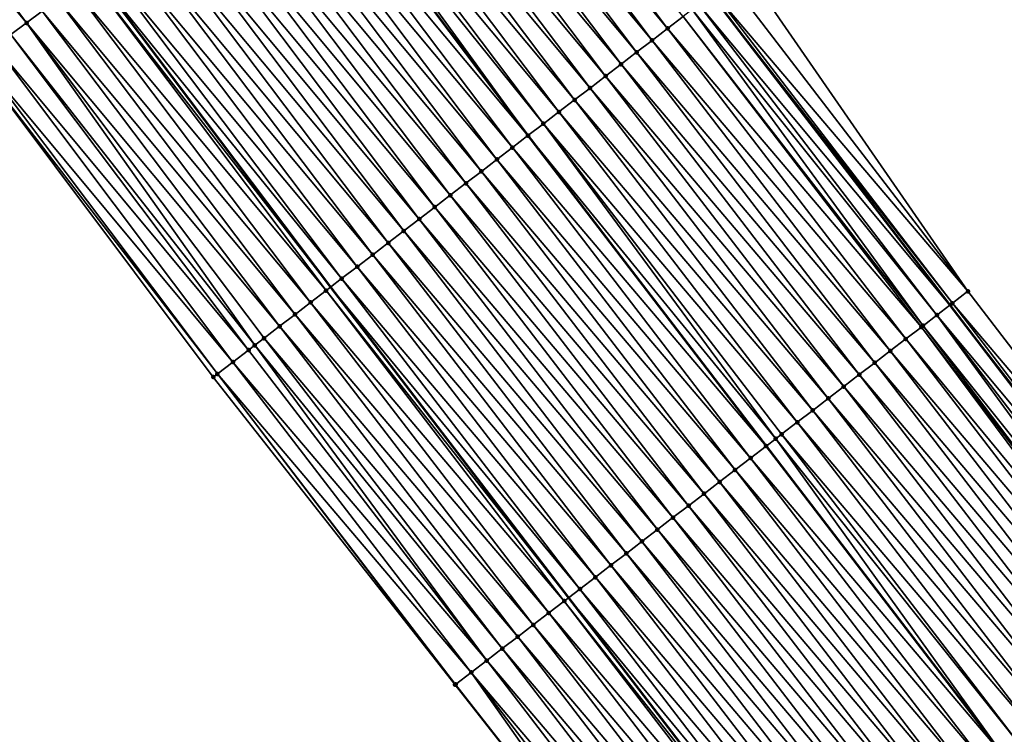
# Model space of a CAD drawing. Header units: feet. Extents: x 2007189 to 2022806, y 818621 to 837694.
# Tile 33 of 256: x 2014321 to 2014372, y 821395 to 821431. Entities that reach past the tile are written whole.
import ezdxf

# ---------------------------------------------------------------- set-up
doc = ezdxf.new("R2010")
doc.units = ezdxf.units.FT
doc.header["$MEASUREMENT"] = 0
for name, color, linetype, lineweight in [('EP_Travel Lane', 172, 'Continuous', 53), ('Road Shots', 141, 'Continuous', 100), ('Road X-Section', 40, 'Continuous', 13), ('STRIPING', 60, 'Continuous', 53)]:
    doc.layers.add(name, color=color, linetype=linetype, lineweight=lineweight)
doc.layers.add('I-77-MM17-21_SB-Surface-Border', color=7, linetype='Continuous')
doc.layers.add('I-77-MM17-21_SB-Surface-TIN', color=7, linetype='Continuous')

msp = doc.modelspace()

# ---------------------------------------------------------------- linework, layer by layer
at = {"layer": 'EP_Travel Lane'}
for points in [[(2014238.256176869, 821592.9942813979, 270.3185327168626), (2014249.986550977, 821576.7968722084, 270.1128202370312), (2014261.716947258, 821560.5994324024, 269.9109269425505), (2014273.486574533, 821544.4998237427, 269.7058323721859), (2014285.312794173, 821528.3721935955, 269.5021846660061), (2014297.105389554, 821512.3270909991, 269.2928826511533), (2014309.002164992, 821496.2513142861, 269.102433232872), (2014320.898932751, 821480.175547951, 268.910702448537), (2014332.816160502, 821464.208081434, 268.7267061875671), (2014344.800193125, 821448.1971346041, 268.5462891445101), (2014356.729984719, 821432.3505934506, 268.3547430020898), (2014368.900286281, 821416.4807939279, 268.1715003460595), (2014381.07050681, 821400.611100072, 267.9750643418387), (2014393.257384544, 821384.8369309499, 267.7691038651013), (2014405.504664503, 821369.0269005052, 267.5518156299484), (2014417.742723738, 821353.2436675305, 267.329344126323)], [(2014218.745741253, 821578.8553369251, 271.0737255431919), (2014230.172752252, 821562.4380685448, 270.881073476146), (2014241.59975375, 821546.0208138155, 270.686740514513), (2014253.443341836, 821529.8498797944, 270.4863866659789), (2014265.39477076, 821513.8137349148, 270.2804809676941), (2014277.372661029, 821497.7140612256, 270.0847187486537), (2014289.269373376, 821481.6383697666, 269.8837695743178), (2014301.166145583, 821465.5625974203, 269.692784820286), (2014313.162784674, 821449.4891071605, 269.5027626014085), (2014325.146841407, 821433.4781281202, 269.3268699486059), (2014337.254860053, 821417.401879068, 269.1429088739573), (2014349.425045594, 821401.5322308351, 268.9407826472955), (2014361.595165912, 821385.6626676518, 268.7280501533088), (2014373.853957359, 821369.7973482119, 268.5184377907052), (2014386.100229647, 821353.9863213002, 268.3177744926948)]]:
    msp.add_polyline3d(points, dxfattribs=at)
at = {"layer": 'I-77-MM17-21_SB-Surface-Border', "color": 3, "linetype": 'Continuous', "lineweight": -3}
for points in [[(2014238.46634463, 821593.1466707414, 270.3035557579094), (2014250.196719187, 821576.9492609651, 270.0979177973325), (2014262.73658086, 821561.3389892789, 269.8189181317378), (2014274.480358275, 821545.2267325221, 269.6238294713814), (2014286.276614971, 821529.0771210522, 269.427894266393), (2014298.042283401, 821513.0213206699, 269.2222670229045), (2014309.939014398, 821496.9456040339, 269.024419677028), (2014322.639136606, 821481.4653394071, 268.754352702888), (2014333.749423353, 821464.9074761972, 268.6495609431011), (2014346.533584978, 821449.4963578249, 268.3845227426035), (2014358.449496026, 821433.6716123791, 268.1942854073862), (2014369.828651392, 821417.1939062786, 268.0932369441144), (2014382.000655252, 821401.3256197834, 267.8937026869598), (2014393.394972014, 821384.9436169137, 267.7605551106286), (2014405.641703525, 821369.1331777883, 267.5420234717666), (2014418.667895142, 821353.964126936, 267.2566906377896)], [(2014381.25188892, 821350.228200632, 268.5185010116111), (2014369.131771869, 821366.137092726, 268.7079517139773), (2014355.980554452, 821381.352958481, 268.9589085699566), (2014343.625501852, 821397.0808780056, 269.1550311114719), (2014331.266374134, 821412.8056445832, 269.3532908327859), (2014319.130510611, 821428.9727153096, 269.5294090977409), (2014306.970378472, 821444.8516329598, 269.7296739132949), (2014295.748180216, 821461.5505086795, 269.896361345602), (2014283.977668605, 821477.7197699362, 270.0833206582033), (2014271.603310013, 821493.4419037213, 270.290527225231), (2014259.582571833, 821509.5657918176, 270.4831041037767), (2014247.675332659, 821525.6341205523, 270.6966101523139), (2014235.796385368, 821541.8153681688, 270.8970063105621), (2014224.068607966, 821558.014662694, 271.1023314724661), (2014212.196631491, 821574.1095109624, 271.3089148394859), (2014200.349238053, 821590.4759233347, 271.4998703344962)]]:
    msp.add_polyline3d(points, dxfattribs=at)
at = {"layer": 'I-77-MM17-21_SB-Surface-TIN', "color": 128, "linetype": 'Continuous', "lineweight": -3}
for points in [[(2014321.721284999, 821430.9127666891, 269.4499310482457), (2014309.737229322, 821446.9237442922, 269.6260242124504), (2014308.936798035, 821446.3243197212, 269.6539153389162)], [(2014321.721284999, 821430.9127666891, 269.4499310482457), (2014322.5217204, 821431.5121857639, 269.422811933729), (2014309.737229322, 821446.9237442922, 269.6260242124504)], [(2014320.920838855, 821430.3133619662, 269.4750342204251), (2014321.721284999, 821430.9127666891, 269.4499310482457), (2014308.936798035, 821446.3243197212, 269.6539153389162)], [(2014354.483862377, 821430.6263279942, 268.4603422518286), (2014342.532068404, 821446.4983801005, 268.644056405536), (2014341.731665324, 821445.8989178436, 268.6772410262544)], [(2014354.483862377, 821430.6263279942, 268.4603422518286), (2014355.277159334, 821431.235162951, 268.434824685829), (2014342.532068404, 821446.4983801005, 268.644056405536)], [(2014353.690608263, 821430.0174371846, 268.4928297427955), (2014341.731665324, 821445.8989178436, 268.6772410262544), (2014340.931286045, 821445.2994237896, 268.7148919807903)], [(2014353.690608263, 821430.0174371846, 268.4928297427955), (2014354.483862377, 821430.6263279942, 268.4603422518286), (2014341.731665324, 821445.8989178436, 268.6772410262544)], [(2014352.897379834, 821429.4085128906, 268.5294958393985), (2014340.931286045, 821445.2994237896, 268.7148919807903), (2014340.130895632, 821444.6999446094, 268.7504537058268)], [(2014352.897379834, 821429.4085128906, 268.5294958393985), (2014353.690608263, 821430.0174371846, 268.4928297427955), (2014340.931286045, 821445.2994237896, 268.7148919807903)], [(2014352.104144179, 821428.7995980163, 268.5649864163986), (2014340.130895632, 821444.6999446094, 268.7504537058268), (2014339.330471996, 821444.1005098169, 268.7797805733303)], [(2014352.104144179, 821428.7995980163, 268.5649864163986), (2014352.897379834, 821429.4085128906, 268.5294958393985), (2014340.130895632, 821444.6999446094, 268.7504537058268)], [(2014351.31088592, 821428.1907126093, 268.5967997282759), (2014339.330471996, 821444.1005098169, 268.7797805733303), (2014338.53005485, 821443.5010663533, 268.810325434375)], [(2014351.31088592, 821428.1907126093, 268.5967997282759), (2014352.104144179, 821428.7995980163, 268.5649864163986), (2014339.330471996, 821444.1005098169, 268.7797805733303)], [(2014350.5176366, 821427.5818155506, 268.6300670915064), (2014338.53005485, 821443.5010663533, 268.810325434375), (2014337.729639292, 821442.9016207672, 268.8411683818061)], [(2014350.5176366, 821427.5818155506, 268.6300670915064), (2014351.31088592, 821428.1907126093, 268.5967997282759), (2014338.53005485, 821443.5010663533, 268.810325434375)], [(2014349.724378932, 821426.9729293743, 268.6619764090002), (2014337.729639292, 821442.9016207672, 268.8411683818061), (2014336.929239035, 821442.3021547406, 268.8748825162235)], [(2014349.724378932, 821426.9729293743, 268.6619764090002), (2014350.5176366, 821427.5818155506, 268.6300670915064), (2014337.729639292, 821442.9016207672, 268.8411683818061)], [(2014348.931124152, 821426.3640394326, 268.6943556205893), (2014336.929239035, 821442.3021547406, 268.8748825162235), (2014336.128810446, 821441.702726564, 268.9032800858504)], [(2014348.931124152, 821426.3640394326, 268.6943556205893), (2014349.724378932, 821426.9729293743, 268.6619764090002), (2014336.929239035, 821442.3021547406, 268.8748825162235)], [(2014348.137851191, 821425.7551731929, 268.7237770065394), (2014336.128810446, 821441.702726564, 268.9032800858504), (2014335.615230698, 821441.3181606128, 268.9173853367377)], [(2014348.137851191, 821425.7551731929, 268.7237770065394), (2014348.931124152, 821426.3640394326, 268.6943556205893), (2014336.128810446, 821441.702726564, 268.9032800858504)], [(2014334.527941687, 821440.503885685, 268.9579016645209), (2014347.344554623, 821425.1463374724, 268.7493779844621), (2014335.328345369, 821441.1033467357, 268.9248662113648)], [(2014335.615230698, 821441.3181606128, 268.9173853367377), (2014335.328345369, 821441.1033467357, 268.9248662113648), (2014347.344554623, 821425.1463374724, 268.7493779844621)], [(2014348.137851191, 821425.7551731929, 268.7237770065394), (2014335.615230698, 821441.3181606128, 268.9173853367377), (2014347.344554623, 821425.1463374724, 268.7493779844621)], [(2014346.551291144, 821424.5374591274, 268.7803218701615), (2014334.527941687, 821440.503885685, 268.9579016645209), (2014333.727568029, 821439.9043841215, 268.9966074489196)], [(2014346.551291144, 821424.5374591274, 268.7803218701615), (2014347.344554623, 821425.1463374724, 268.7493779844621), (2014334.527941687, 821440.503885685, 268.9579016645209)], [(2014345.758055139, 821423.9285447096, 268.8157554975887), (2014333.727568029, 821439.9043841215, 268.9966074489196), (2014332.92715784, 821439.3049313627, 269.0284579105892)], [(2014345.758055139, 821423.9285447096, 268.8157554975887), (2014346.551291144, 821424.5374591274, 268.7803218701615), (2014333.727568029, 821439.9043841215, 268.9966074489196)], [(2014344.964795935, 821423.3196605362, 268.8474148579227), (2014332.92715784, 821439.3049313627, 269.0284579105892), (2014332.126762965, 821438.7054581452, 269.0631821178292)], [(2014344.964795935, 821423.3196605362, 268.8474148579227), (2014345.758055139, 821423.9285447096, 268.8157554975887), (2014332.92715784, 821439.3049313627, 269.0284579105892)], [(2014344.171540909, 821422.7107709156, 268.8797539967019), (2014332.126762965, 821438.7054581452, 269.0631821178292), (2014331.326357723, 821438.105998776, 269.0959610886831)], [(2014344.171540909, 821422.7107709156, 268.8797539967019), (2014344.964795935, 821423.3196605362, 268.8474148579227), (2014332.126762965, 821438.7054581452, 269.0631821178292)], [(2014343.378276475, 821422.1018935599, 268.9105625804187), (2014331.326357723, 821438.105998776, 269.0959610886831), (2014330.525940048, 821437.5065560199, 269.12640658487)], [(2014343.378276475, 821422.1018935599, 268.9105625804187), (2014344.171540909, 821422.7107709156, 268.8797539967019), (2014331.326357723, 821438.105998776, 269.0959610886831)], [(2014342.585001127, 821421.4930304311, 268.9395957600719), (2014330.525940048, 821437.5065560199, 269.12640658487), (2014329.725518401, 821436.9071185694, 269.1561068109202)], [(2014342.585001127, 821421.4930304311, 268.9395957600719), (2014343.378276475, 821422.1018935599, 268.9105625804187), (2014330.525940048, 821437.5065560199, 269.12640658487)], [(2014341.791730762, 821420.8841608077, 268.9694393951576), (2014329.725518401, 821436.9071185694, 269.1561068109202), (2014328.925079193, 821436.3077045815, 269.1825113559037)], [(2014341.791730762, 821420.8841608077, 268.9694393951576), (2014342.585001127, 821421.4930304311, 268.9395957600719), (2014329.725518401, 821436.9071185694, 269.1561068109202)], [(2014340.998442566, 821420.2753144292, 268.9963822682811), (2014328.925079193, 821436.3077045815, 269.1825113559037), (2014328.124648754, 821435.7082788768, 269.210561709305)], [(2014340.998442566, 821420.2753144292, 268.9963822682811), (2014341.791730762, 821420.8841608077, 268.9694393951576), (2014328.925079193, 821436.3077045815, 269.1825113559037)], [(2014340.2051636, 821419.6664560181, 269.024826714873), (2014328.124648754, 821435.7082788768, 269.210561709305), (2014327.324225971, 821435.1088429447, 269.2400486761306)], [(2014340.2051636, 821419.6664560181, 269.024826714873), (2014340.998442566, 821420.2753144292, 268.9963822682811), (2014328.124648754, 821435.7082788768, 269.210561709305)], [(2014339.41189776, 821419.0575804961, 269.0554064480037), (2014327.324225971, 821435.1088429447, 269.2400486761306), (2014326.523792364, 821434.5094214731, 269.2675044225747)], [(2014339.41189776, 821419.0575804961, 269.0554064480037), (2014340.2051636, 821419.6664560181, 269.024826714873), (2014327.324225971, 821435.1088429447, 269.2400486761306)], [(2014338.618615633, 821418.4487262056, 269.0833366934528), (2014326.523792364, 821434.5094214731, 269.2675044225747), (2014325.723366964, 821433.909989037, 269.2965003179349)], [(2014338.618615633, 821418.4487262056, 269.0833366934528), (2014339.41189776, 821419.0575804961, 269.0554064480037), (2014326.523792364, 821434.5094214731, 269.2675044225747)], [(2014324.923011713, 821433.3104628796, 269.3386606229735), (2014337.254860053, 821417.401879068, 269.1429088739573), (2014325.146841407, 821433.4781281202, 269.3268699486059)], [(2014337.82535476, 821417.8398442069, 269.1147246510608), (2014325.723366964, 821433.909989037, 269.2965003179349), (2014325.146841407, 821433.4781281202, 269.3268699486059)], [(2014337.82535476, 821417.8398442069, 269.1147246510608), (2014325.146841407, 821433.4781281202, 269.3268699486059), (2014337.254860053, 821417.401879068, 269.1429088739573)], [(2014337.82535476, 821417.8398442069, 269.1147246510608), (2014338.618615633, 821418.4487262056, 269.0833366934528), (2014325.723366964, 821433.909989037, 269.2965003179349)], [(2014369.828651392, 821417.1939062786, 268.0932369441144), (2014358.449496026, 821433.6716123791, 268.1942854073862), (2014357.656502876, 821433.0623813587, 268.2692284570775)], [(2014337.032141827, 821417.2308997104, 269.1539118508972), (2014324.923011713, 821433.3104628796, 269.3386606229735), (2014324.122590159, 821432.711025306, 269.3683781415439)], [(2014337.032141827, 821417.2308997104, 269.1539118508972), (2014337.254860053, 821417.401879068, 269.1429088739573), (2014324.923011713, 821433.3104628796, 269.3386606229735)], [(2014369.828651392, 821417.1939062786, 268.0932369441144), (2014357.656502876, 821433.0623813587, 268.2692284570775), (2014356.863519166, 821432.4531380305, 268.3457074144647)], [(2014336.23889146, 821416.6220040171, 269.1870088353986), (2014324.122590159, 821432.711025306, 269.3683781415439), (2014323.32214777, 821432.1116155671, 269.3941858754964)], [(2014336.23889146, 821416.6220040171, 269.1870088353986), (2014337.032141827, 821417.2308997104, 269.1539118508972), (2014324.122590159, 821432.711025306, 269.3683781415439)], [(2014369.035625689, 821416.5847176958, 268.162883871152), (2014356.863519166, 821432.4531380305, 268.3457074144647), (2014356.729984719, 821432.3505934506, 268.3547430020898)], [(2014369.035625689, 821416.5847176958, 268.162883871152), (2014369.828651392, 821417.1939062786, 268.0932369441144), (2014356.863519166, 821432.4531380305, 268.3457074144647)], [(2014335.445619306, 821416.013136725, 269.2165615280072), (2014323.32214777, 821432.1116155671, 269.3941858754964), (2014322.5217204, 821431.5121857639, 269.422811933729)], [(2014335.445619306, 821416.013136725, 269.2165615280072), (2014336.23889146, 821416.6220040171, 269.1870088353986), (2014323.32214777, 821432.1116155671, 269.3941858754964)], [(2014356.070395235, 821431.8440775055, 268.3993740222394), (2014368.900286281, 821416.4807939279, 268.1715003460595), (2014356.729984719, 821432.3505934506, 268.3547430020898)], [(2014369.035625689, 821416.5847176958, 268.162883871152), (2014356.729984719, 821432.3505934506, 268.3547430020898), (2014368.900286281, 821416.4807939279, 268.1715003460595)], [(2014334.652358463, 821415.4042546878, 269.2479543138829), (2014322.5217204, 821431.5121857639, 269.422811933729), (2014321.721284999, 821430.9127666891, 269.4499310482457)], [(2014334.652358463, 821415.4042546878, 269.2479543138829), (2014335.445619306, 821416.013136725, 269.2165615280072), (2014322.5217204, 821431.5121857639, 269.422811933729)], [(2014367.536743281, 821415.4338878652, 268.2485126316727), (2014355.735800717, 821431.587190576, 268.417542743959), (2014355.277159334, 821431.235162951, 268.434824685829)], [(2014368.242482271, 821415.9756825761, 268.2133798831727), (2014356.070395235, 821431.8440775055, 268.3993740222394), (2014355.735800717, 821431.587190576, 268.417542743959)], [(2014367.536743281, 821415.4338878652, 268.2485126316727), (2014368.242482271, 821415.9756825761, 268.2133798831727), (2014355.735800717, 821431.587190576, 268.417542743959)], [(2014368.242482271, 821415.9756825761, 268.2133798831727), (2014368.900286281, 821416.4807939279, 268.1715003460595), (2014356.070395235, 821431.8440775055, 268.3993740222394)], [(2014367.449266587, 821415.3667416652, 268.2521194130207), (2014355.277159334, 821431.235162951, 268.434824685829), (2014354.483862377, 821430.6263279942, 268.4603422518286)], [(2014367.449266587, 821415.3667416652, 268.2521194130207), (2014367.536743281, 821415.4338878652, 268.2485126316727), (2014355.277159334, 821431.235162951, 268.434824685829)], [(2014333.384128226, 821414.4309062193, 269.289885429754), (2014321.721284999, 821430.9127666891, 269.4499310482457), (2014320.920838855, 821430.3133619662, 269.4750342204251)], [(2014333.859069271, 821414.7954096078, 269.2747351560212), (2014334.652358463, 821415.4042546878, 269.2479543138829), (2014321.721284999, 821430.9127666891, 269.4499310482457)], [(2014333.384128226, 821414.4309062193, 269.289885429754), (2014333.859069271, 821414.7954096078, 269.2747351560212), (2014321.721284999, 821430.9127666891, 269.4499310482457)], [(2014366.655972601, 821414.757902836, 268.2781199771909), (2014354.483862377, 821430.6263279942, 268.4603422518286), (2014353.690608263, 821430.0174371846, 268.4928297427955)], [(2014366.655972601, 821414.757902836, 268.2781199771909), (2014367.449266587, 821415.3667416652, 268.2521194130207), (2014354.483862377, 821430.6263279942, 268.4603422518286)], [(2014333.065759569, 821414.1865912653, 269.2981793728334), (2014320.920838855, 821430.3133619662, 269.4750342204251), (2014320.120390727, 821429.713959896, 269.4997647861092)], [(2014333.065759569, 821414.1865912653, 269.2981793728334), (2014333.384128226, 821414.4309062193, 269.289885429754), (2014320.920838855, 821430.3133619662, 269.4750342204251)], [(2014365.862701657, 821414.1490339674, 268.3078691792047), (2014353.690608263, 821430.0174371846, 268.4928297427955), (2014352.897379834, 821429.4085128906, 268.5294958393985)], [(2014365.862701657, 821414.1490339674, 268.3078691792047), (2014366.655972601, 821414.757902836, 268.2781199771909), (2014353.690608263, 821430.0174371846, 268.4928297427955)], [(2014332.272429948, 821413.5777988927, 269.3183827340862), (2014320.120390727, 821429.713959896, 269.4997647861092), (2014319.319937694, 821429.114564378, 269.5235750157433)], [(2014332.272429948, 821413.5777988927, 269.3183827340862), (2014333.065759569, 821414.1865912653, 269.2981793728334), (2014320.120390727, 821429.713959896, 269.4997647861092)], [(2014365.069455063, 821413.5401333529, 268.3415800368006), (2014352.897379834, 821429.4085128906, 268.5294958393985), (2014352.104144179, 821428.7995980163, 268.5649864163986)], [(2014365.069455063, 821413.5401333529, 268.3415800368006), (2014365.862701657, 821414.1490339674, 268.3078691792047), (2014352.897379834, 821429.4085128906, 268.5294958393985)], [(2014331.479142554, 821412.9689514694, 269.3454560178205), (2014319.319937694, 821429.114564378, 269.5235750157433), (2014319.130510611, 821428.9727153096, 269.5294090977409)], [(2014331.266374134, 821412.8056445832, 269.3532908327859), (2014331.479142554, 821412.9689514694, 269.3454560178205), (2014319.130510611, 821428.9727153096, 269.5294090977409)], [(2014331.479142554, 821412.9689514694, 269.3454560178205), (2014332.272429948, 821413.5777988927, 269.3183827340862), (2014319.319937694, 821429.114564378, 269.5235750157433)], [(2014364.276206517, 821412.9312352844, 268.3749731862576), (2014352.104144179, 821428.7995980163, 268.5649864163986), (2014351.31088592, 821428.1907126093, 268.5967997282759)], [(2014364.276206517, 821412.9312352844, 268.3749731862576), (2014365.069455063, 821413.5401333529, 268.3415800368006), (2014352.104144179, 821428.7995980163, 268.5649864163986)], [(2014363.482927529, 821412.3223769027, 268.4034137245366), (2014351.31088592, 821428.1907126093, 268.5967997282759), (2014350.5176366, 821427.5818155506, 268.6300670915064)], [(2014363.482927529, 821412.3223769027, 268.4034137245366), (2014364.276206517, 821412.9312352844, 268.3749731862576), (2014351.31088592, 821428.1907126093, 268.5967997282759)], [(2014362.689667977, 821411.713493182, 268.4350163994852), (2014350.5176366, 821427.5818155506, 268.6300670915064), (2014349.724378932, 821426.9729293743, 268.6619764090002)], [(2014362.689667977, 821411.713493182, 268.4350163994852), (2014363.482927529, 821412.3223769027, 268.4034137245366), (2014350.5176366, 821427.5818155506, 268.6300670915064)], [(2014361.89640075, 821411.1046194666, 268.4653704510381), (2014349.724378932, 821426.9729293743, 268.6619764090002), (2014348.931124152, 821426.3640394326, 268.6943556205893)], [(2014361.89640075, 821411.1046194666, 268.4653704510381), (2014362.689667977, 821411.713493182, 268.4350163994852), (2014349.724378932, 821426.9729293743, 268.6619764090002)], [(2014361.103135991, 821410.4957425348, 268.4961259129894), (2014348.931124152, 821426.3640394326, 268.6943556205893), (2014348.137851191, 821425.7551731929, 268.7237770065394)], [(2014361.103135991, 821410.4957425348, 268.4961259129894), (2014361.89640075, 821411.1046194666, 268.4653704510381), (2014348.931124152, 821426.3640394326, 268.6943556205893)], [(2014360.010744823, 821409.6573102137, 268.5352134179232), (2014348.137851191, 821425.7551731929, 268.7237770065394), (2014347.344554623, 821425.1463374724, 268.7493779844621)], [(2014360.309866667, 821409.8868715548, 268.5261386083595), (2014361.103135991, 821410.4957425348, 268.4961259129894), (2014348.137851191, 821425.7551731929, 268.7237770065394)], [(2014360.010744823, 821409.6573102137, 268.5352134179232), (2014360.309866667, 821409.8868715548, 268.5261386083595), (2014348.137851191, 821425.7551731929, 268.7237770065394)], [(2014346.551291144, 821424.5374591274, 268.7803218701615), (2014359.516555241, 821409.2780551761, 268.5493243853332), (2014347.344554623, 821425.1463374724, 268.7493779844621)], [(2014360.010744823, 821409.6573102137, 268.5352134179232), (2014347.344554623, 821425.1463374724, 268.7493779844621), (2014359.516555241, 821409.2780551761, 268.5493243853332)], [(2014358.723293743, 821408.6691742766, 268.5805881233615), (2014346.551291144, 821424.5374591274, 268.7803218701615), (2014345.758055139, 821423.9285447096, 268.8157554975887)], [(2014358.723293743, 821408.6691742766, 268.5805881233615), (2014359.516555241, 821409.2780551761, 268.5493243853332), (2014346.551291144, 821424.5374591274, 268.7803218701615)], [(2014357.93006154, 821408.0602549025, 268.6166400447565), (2014345.758055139, 821423.9285447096, 268.8157554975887), (2014344.964795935, 821423.3196605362, 268.8474148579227)], [(2014357.93006154, 821408.0602549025, 268.6166400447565), (2014358.723293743, 821408.6691742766, 268.5805881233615), (2014345.758055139, 821423.9285447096, 268.8157554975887)], [(2014357.136790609, 821407.4513860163, 268.646391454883), (2014344.964795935, 821423.3196605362, 268.8474148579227), (2014344.171540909, 821422.7107709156, 268.8797539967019)], [(2014357.136790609, 821407.4513860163, 268.646391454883), (2014357.93006154, 821408.0602549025, 268.6166400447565), (2014344.964795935, 821423.3196605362, 268.8474148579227)], [(2014356.343522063, 821406.8425140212, 268.6765308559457), (2014344.171540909, 821422.7107709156, 268.8797539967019), (2014343.378276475, 821422.1018935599, 268.9105625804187)], [(2014356.343522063, 821406.8425140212, 268.6765308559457), (2014357.136790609, 821407.4513860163, 268.646391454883), (2014344.171540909, 821422.7107709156, 268.8797539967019)], [(2014355.55026654, 821406.2336250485, 268.7087888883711), (2014343.378276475, 821422.1018935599, 268.9105625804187), (2014342.585001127, 821421.4930304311, 268.9395957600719)], [(2014355.55026654, 821406.2336250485, 268.7087888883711), (2014356.343522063, 821406.8425140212, 268.6765308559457), (2014343.378276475, 821422.1018935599, 268.9105625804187)], [(2014354.757011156, 821405.6247358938, 268.7410696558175), (2014342.585001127, 821421.4930304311, 268.9395957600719), (2014341.791730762, 821420.8841608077, 268.9694393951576)], [(2014354.757011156, 821405.6247358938, 268.7410696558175), (2014355.55026654, 821406.2336250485, 268.7087888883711), (2014342.585001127, 821421.4930304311, 268.9395957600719)], [(2014353.963742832, 821405.0158636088, 268.7712452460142), (2014341.791730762, 821420.8841608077, 268.9694393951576), (2014340.998442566, 821420.2753144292, 268.9963822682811)], [(2014353.963742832, 821405.0158636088, 268.7712452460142), (2014354.757011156, 821405.6247358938, 268.7410696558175), (2014341.791730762, 821420.8841608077, 268.9694393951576)], [(2014353.170453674, 821404.4070184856, 268.7980312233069), (2014340.998442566, 821420.2753144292, 268.9963822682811), (2014340.2051636, 821419.6664560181, 269.024826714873)], [(2014353.170453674, 821404.4070184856, 268.7980312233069), (2014353.963742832, 821405.0158636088, 268.7712452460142), (2014340.998442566, 821420.2753144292, 268.9963822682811)], [(2014352.377173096, 821403.798162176, 268.8262131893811), (2014340.2051636, 821419.6664560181, 269.024826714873), (2014339.41189776, 821419.0575804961, 269.0554064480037)], [(2014352.377173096, 821403.798162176, 268.8262131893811), (2014353.170453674, 821404.4070184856, 268.7980312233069), (2014340.2051636, 821419.6664560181, 269.024826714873)], [(2014351.5838941, 821403.1893038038, 268.8546525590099), (2014339.41189776, 821419.0575804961, 269.0554064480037), (2014338.618615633, 821418.4487262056, 269.0833366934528)], [(2014351.5838941, 821403.1893038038, 268.8546525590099), (2014352.377173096, 821403.798162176, 268.8262131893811), (2014339.41189776, 821419.0575804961, 269.0554064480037)], [(2014350.79061421, 821402.5804465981, 268.8829463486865), (2014338.618615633, 821418.4487262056, 269.0833366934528), (2014337.82535476, 821417.8398442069, 269.1147246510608)], [(2014350.79061421, 821402.5804465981, 268.8829463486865), (2014351.5838941, 821403.1893038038, 268.8546525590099), (2014338.618615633, 821418.4487262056, 269.0833366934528)], [(2014349.997358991, 821401.9715572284, 268.9152539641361), (2014337.82535476, 821417.8398442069, 269.1147246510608), (2014337.254860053, 821417.401879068, 269.1429088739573)], [(2014349.997358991, 821401.9715572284, 268.9152539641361), (2014350.79061421, 821402.5804465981, 268.8829463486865), (2014337.82535476, 821417.8398442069, 269.1147246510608)], [(2014337.032141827, 821417.2308997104, 269.1539118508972), (2014349.425045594, 821401.5322308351, 268.9407826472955), (2014337.254860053, 821417.401879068, 269.1429088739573)], [(2014349.997358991, 821401.9715572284, 268.9152539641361), (2014337.254860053, 821417.401879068, 269.1429088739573), (2014349.425045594, 821401.5322308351, 268.9407826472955)], [(2014349.204122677, 821401.3626432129, 268.9506371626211), (2014337.032141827, 821417.2308997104, 269.1539118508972), (2014336.23889146, 821416.6220040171, 269.1870088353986)], [(2014349.204122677, 821401.3626432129, 268.9506371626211), (2014349.425045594, 821401.5322308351, 268.9407826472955), (2014337.032141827, 821417.2308997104, 269.1539118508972)], [(2014382.000655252, 821401.3256197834, 267.8937026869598), (2014369.828651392, 821417.1939062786, 268.0932369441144), (2014369.035625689, 821416.5847176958, 268.162883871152)], [(2014348.410873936, 821400.7537453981, 268.9839986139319), (2014336.23889146, 821416.6220040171, 269.1870088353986), (2014335.445619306, 821416.013136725, 269.2165615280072)], [(2014348.410873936, 821400.7537453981, 268.9839986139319), (2014349.204122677, 821401.3626432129, 268.9506371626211), (2014336.23889146, 821416.6220040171, 269.1870088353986)], [(2014368.242482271, 821415.9756825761, 268.2133798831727), (2014381.07050681, 821400.611100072, 267.9750643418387), (2014368.900286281, 821416.4807939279, 268.1715003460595)], [(2014381.207644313, 821400.716411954, 267.9657517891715), (2014369.035625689, 821416.5847176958, 268.162883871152), (2014368.900286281, 821416.4807939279, 268.1715003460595)], [(2014381.207644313, 821400.716411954, 267.9657517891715), (2014368.900286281, 821416.4807939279, 268.1715003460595), (2014381.07050681, 821400.611100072, 267.9750643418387)], [(2014381.207644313, 821400.716411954, 267.9657517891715), (2014382.000655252, 821401.3256197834, 267.8937026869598), (2014369.035625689, 821416.5847176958, 268.162883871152)], [(2014347.617620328, 821400.1448539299, 269.0165681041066), (2014335.445619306, 821416.013136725, 269.2165615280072), (2014334.652358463, 821415.4042546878, 269.2479543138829)], [(2014347.617620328, 821400.1448539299, 269.0165681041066), (2014348.410873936, 821400.7537453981, 268.9839986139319), (2014335.445619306, 821416.013136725, 269.2165615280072)], [(2014380.041031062, 821399.8206179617, 268.0385069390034), (2014368.242482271, 821415.9756825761, 268.2133798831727), (2014367.536743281, 821415.4338878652, 268.2485126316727)], [(2014380.414521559, 821400.1073498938, 268.0196101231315), (2014381.07050681, 821400.611100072, 267.9750643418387), (2014368.242482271, 821415.9756825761, 268.2133798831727)], [(2014380.041031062, 821399.8206179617, 268.0385069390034), (2014380.414521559, 821400.1073498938, 268.0196101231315), (2014368.242482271, 821415.9756825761, 268.2133798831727)], [(2014346.824353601, 821399.5359795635, 269.0470034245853), (2014334.652358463, 821415.4042546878, 269.2479543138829), (2014333.859069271, 821414.7954096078, 269.2747351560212)], [(2014346.824353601, 821399.5359795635, 269.0470034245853), (2014347.617620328, 821400.1448539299, 269.0165681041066), (2014334.652358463, 821415.4042546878, 269.2479543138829)], [(2014379.396879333, 821399.3262369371, 268.0601057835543), (2014367.449266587, 821415.3667416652, 268.2521194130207), (2014366.655972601, 821414.757902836, 268.2781199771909)], [(2014379.621275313, 821399.4984488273, 268.0533777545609), (2014367.536743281, 821415.4338878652, 268.2485126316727), (2014367.449266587, 821415.3667416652, 268.2521194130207)], [(2014379.396879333, 821399.3262369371, 268.0601057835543), (2014379.621275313, 821399.4984488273, 268.0533777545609), (2014367.449266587, 821415.3667416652, 268.2521194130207)], [(2014379.621275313, 821399.4984488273, 268.0533777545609), (2014380.041031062, 821399.8206179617, 268.0385069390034), (2014367.536743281, 821415.4338878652, 268.2485126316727)], [(2014345.237762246, 821398.3183063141, 269.0984543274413), (2014333.384128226, 821414.4309062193, 269.289885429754), (2014333.065759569, 821414.1865912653, 269.2981793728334)], [(2014346.031062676, 821398.9271367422, 269.073502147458), (2014333.859069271, 821414.7954096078, 269.2747351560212), (2014333.384128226, 821414.4309062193, 269.289885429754)], [(2014345.237762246, 821398.3183063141, 269.0984543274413), (2014346.031062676, 821398.9271367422, 269.073502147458), (2014333.384128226, 821414.4309062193, 269.289885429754)], [(2014346.031062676, 821398.9271367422, 269.073502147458), (2014346.824353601, 821399.5359795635, 269.0470034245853), (2014333.859069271, 821414.7954096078, 269.2747351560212)], [(2014378.827971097, 821398.8896233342, 268.077714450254), (2014366.655972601, 821414.757902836, 268.2781199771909), (2014365.862701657, 821414.1490339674, 268.3078691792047)], [(2014378.827971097, 821398.8896233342, 268.077714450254), (2014379.396879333, 821399.3262369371, 268.0601057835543), (2014366.655972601, 821414.757902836, 268.2781199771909)], [(2014345.237762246, 821398.3183063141, 269.0984543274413), (2014333.065759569, 821414.1865912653, 269.2981793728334), (2014332.272429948, 821413.5777988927, 269.3183827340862)], [(2014378.034698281, 821398.280756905, 268.1071596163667), (2014365.862701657, 821414.1490339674, 268.3078691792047), (2014365.069455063, 821413.5401333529, 268.3415800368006)], [(2014378.034698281, 821398.280756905, 268.1071596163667), (2014378.827971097, 821398.8896233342, 268.077714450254), (2014365.862701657, 821414.1490339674, 268.3078691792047)], [(2014344.4444687, 821397.7094669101, 269.1245266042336), (2014332.272429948, 821413.5777988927, 269.3183827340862), (2014331.479142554, 821412.9689514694, 269.3454560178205)], [(2014344.4444687, 821397.7094669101, 269.1245266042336), (2014345.237762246, 821398.3183063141, 269.0984543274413), (2014332.272429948, 821413.5777988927, 269.3183827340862)], [(2014377.241457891, 821397.6718482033, 268.1418800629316), (2014365.069455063, 821413.5401333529, 268.3415800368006), (2014364.276206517, 821412.9312352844, 268.3749731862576)], [(2014377.241457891, 821397.6718482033, 268.1418800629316), (2014378.034698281, 821398.280756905, 268.1071596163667), (2014365.069455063, 821413.5401333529, 268.3415800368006)], [(2014343.625501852, 821397.0808780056, 269.1550311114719), (2014331.479142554, 821412.9689514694, 269.3454560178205), (2014331.266374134, 821412.8056445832, 269.3532908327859)], [(2014343.625501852, 821397.0808780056, 269.1550311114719), (2014343.651196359, 821397.1005998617, 269.1540487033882), (2014331.479142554, 821412.9689514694, 269.3454560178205)], [(2014343.651196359, 821397.1005998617, 269.1540487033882), (2014344.4444687, 821397.7094669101, 269.1245266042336), (2014331.479142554, 821412.9689514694, 269.3454560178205)], [(2014376.448208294, 821397.0629515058, 268.1751024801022), (2014364.276206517, 821412.9312352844, 268.3749731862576), (2014363.482927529, 821412.3223769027, 268.4034137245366)], [(2014376.448208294, 821397.0629515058, 268.1751024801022), (2014377.241457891, 821397.6718482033, 268.1418800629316), (2014364.276206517, 821412.9312352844, 268.3749731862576)], [(2014375.654928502, 821396.454094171, 268.2034127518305), (2014363.482927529, 821412.3223769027, 268.4034137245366), (2014362.689667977, 821411.713493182, 268.4350163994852)], [(2014375.654928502, 821396.454094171, 268.2034127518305), (2014376.448208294, 821397.0629515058, 268.1751024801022), (2014363.482927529, 821412.3223769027, 268.4034137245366)], [(2014374.861653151, 821395.8452310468, 268.2324455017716), (2014362.689667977, 821411.713493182, 268.4350163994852), (2014361.89640075, 821411.1046194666, 268.4653704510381)], [(2014374.861653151, 821395.8452310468, 268.2324455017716), (2014375.654928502, 821396.454094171, 268.2034127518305), (2014362.689667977, 821411.713493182, 268.4350163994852)], [(2014374.068386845, 821395.2363561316, 268.2629496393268), (2014361.89640075, 821411.1046194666, 268.4653704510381), (2014361.103135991, 821410.4957425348, 268.4961259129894)], [(2014374.068386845, 821395.2363561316, 268.2629496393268), (2014374.861653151, 821395.8452310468, 268.2324455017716), (2014361.89640075, 821411.1046194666, 268.4653704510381)], [(2014373.27512947, 821394.6274695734, 268.29490676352), (2014361.103135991, 821410.4957425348, 268.4961259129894), (2014360.309866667, 821409.8868715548, 268.5261386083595)], [(2014373.27512947, 821394.6274695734, 268.29490676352), (2014374.068386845, 821395.2363561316, 268.2629496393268), (2014361.103135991, 821410.4957425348, 268.4961259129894)], [(2014372.481859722, 821394.0185991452, 268.3248509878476), (2014360.309866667, 821409.8868715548, 268.5261386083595), (2014360.010744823, 821409.6573102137, 268.5352134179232)], [(2014372.481859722, 821394.0185991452, 268.3248509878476), (2014373.27512947, 821394.6274695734, 268.29490676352), (2014360.309866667, 821409.8868715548, 268.5261386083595)], [(2014360.010744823, 821409.6573102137, 268.5352134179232), (2014359.516555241, 821409.2780551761, 268.5493243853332), (2014371.688557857, 821393.409770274, 268.3495947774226)], [(2014372.481859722, 821394.0185991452, 268.3248509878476), (2014360.010744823, 821409.6573102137, 268.5352134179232), (2014371.688557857, 821393.409770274, 268.3495947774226)], [(2014358.723293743, 821408.6691742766, 268.5805881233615), (2014371.688557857, 821393.409770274, 268.3495947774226), (2014359.516555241, 821409.2780551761, 268.5493243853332)], [(2014370.89526506, 821392.8009302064, 268.3757647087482), (2014358.723293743, 821408.6691742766, 268.5805881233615), (2014357.93006154, 821408.0602549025, 268.6166400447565)], [(2014370.89526506, 821392.8009302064, 268.3757647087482), (2014371.688557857, 821393.409770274, 268.3495947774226), (2014358.723293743, 821408.6691742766, 268.5805881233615)], [(2014370.101994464, 821392.1920608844, 268.4055708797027), (2014357.93006154, 821408.0602549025, 268.6166400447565), (2014357.136790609, 821407.4513860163, 268.646391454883)], [(2014370.101994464, 821392.1920608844, 268.4055708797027), (2014370.89526506, 821392.8009302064, 268.3757647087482), (2014357.93006154, 821408.0602549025, 268.6166400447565)], [(2014369.308731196, 821391.5831820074, 268.4365694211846), (2014357.136790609, 821407.4513860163, 268.646391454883), (2014356.343522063, 821406.8425140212, 268.6765308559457)], [(2014369.308731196, 821391.5831820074, 268.4365694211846), (2014370.101994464, 821392.1920608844, 268.4055708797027), (2014357.136790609, 821407.4513860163, 268.646391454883)], [(2014368.515467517, 821390.9743036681, 268.4675008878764), (2014356.343522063, 821406.8425140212, 268.6765308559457), (2014355.55026654, 821406.2336250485, 268.7087888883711)], [(2014368.515467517, 821390.9743036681, 268.4675008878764), (2014369.308731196, 821391.5831820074, 268.4365694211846), (2014356.343522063, 821406.8425140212, 268.6765308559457)], [(2014367.722205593, 821390.36542304, 268.4987179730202), (2014355.55026654, 821406.2336250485, 268.7087888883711), (2014354.757011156, 821405.6247358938, 268.7410696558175)], [(2014367.722205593, 821390.36542304, 268.4987179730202), (2014368.515467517, 821390.9743036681, 268.4675008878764), (2014355.55026654, 821406.2336250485, 268.7087888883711)], [(2014366.928943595, 821389.7565425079, 268.5299230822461), (2014354.757011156, 821405.6247358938, 268.7410696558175), (2014353.963742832, 821405.0158636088, 268.7712452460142)], [(2014366.928943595, 821389.7565425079, 268.5299230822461), (2014367.722205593, 821390.36542304, 268.4987179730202), (2014354.757011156, 821405.6247358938, 268.7410696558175)], [(2014366.135664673, 821389.14768404, 268.5583747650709), (2014353.963742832, 821405.0158636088, 268.7712452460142), (2014353.170453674, 821404.4070184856, 268.7980312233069)], [(2014366.135664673, 821389.14768404, 268.5583747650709), (2014366.928943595, 821389.7565425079, 268.5299230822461), (2014353.963742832, 821405.0158636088, 268.7712452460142)], [(2014365.342382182, 821388.538830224, 268.5862459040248), (2014353.170453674, 821404.4070184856, 268.7980312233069), (2014352.377173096, 821403.798162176, 268.8262131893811)], [(2014365.342382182, 821388.538830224, 268.5862459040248), (2014366.135664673, 821389.14768404, 268.5583747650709), (2014353.170453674, 821404.4070184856, 268.7980312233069)], [(2014364.549106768, 821387.9299671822, 268.6152683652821), (2014352.377173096, 821403.798162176, 268.8262131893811), (2014351.5838941, 821403.1893038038, 268.8546525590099)], [(2014364.549106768, 821387.9299671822, 268.6152683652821), (2014365.342382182, 821388.538830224, 268.5862459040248), (2014352.377173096, 821403.798162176, 268.8262131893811)], [(2014363.755837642, 821387.3210959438, 268.6453136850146), (2014351.5838941, 821403.1893038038, 268.8546525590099), (2014350.79061421, 821402.5804465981, 268.8829463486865)], [(2014363.755837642, 821387.3210959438, 268.6453136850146), (2014364.549106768, 821387.9299671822, 268.6152683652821), (2014351.5838941, 821403.1893038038, 268.8546525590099)], [(2014362.962562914, 821386.7122320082, 268.6744476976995), (2014350.79061421, 821402.5804465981, 268.8829463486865), (2014349.997358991, 821401.9715572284, 268.9152539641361)], [(2014362.962562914, 821386.7122320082, 268.6744476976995), (2014363.755837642, 821387.3210959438, 268.6453136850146), (2014350.79061421, 821402.5804465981, 268.8829463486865)], [(2014362.16928781, 821386.1033685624, 268.7035205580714), (2014349.997358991, 821401.9715572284, 268.9152539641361), (2014349.425045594, 821401.5322308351, 268.9407826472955)], [(2014362.16928781, 821386.1033685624, 268.7035205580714), (2014362.962562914, 821386.7122320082, 268.6744476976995), (2014349.997358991, 821401.9715572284, 268.9152539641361)], [(2014361.376042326, 821385.4944665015, 268.737412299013), (2014349.204122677, 821401.3626432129, 268.9506371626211), (2014348.410873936, 821400.7537453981, 268.9839986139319)], [(2014349.204122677, 821401.3626432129, 268.9506371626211), (2014361.595165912, 821385.6626676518, 268.7280501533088), (2014349.425045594, 821401.5322308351, 268.9407826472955)], [(2014361.376042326, 821385.4944665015, 268.737412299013), (2014361.595165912, 821385.6626676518, 268.7280501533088), (2014349.204122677, 821401.3626432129, 268.9506371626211)], [(2014362.16928781, 821386.1033685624, 268.7035205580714), (2014349.425045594, 821401.5322308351, 268.9407826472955), (2014361.595165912, 821385.6626676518, 268.7280501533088)], [(2014360.582798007, 821384.8855629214, 268.771493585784), (2014348.410873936, 821400.7537453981, 268.9839986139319), (2014347.617620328, 821400.1448539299, 269.0165681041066)], [(2014360.582798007, 821384.8855629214, 268.771493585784), (2014361.376042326, 821385.4944665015, 268.737412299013), (2014348.410873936, 821400.7537453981, 268.9839986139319)], [(2014359.789529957, 821384.2766902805, 268.8017139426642), (2014347.617620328, 821400.1448539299, 269.0165681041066), (2014346.824353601, 821399.5359795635, 269.0470034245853)], [(2014359.789529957, 821384.2766902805, 268.8017139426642), (2014360.582798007, 821384.8855629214, 268.771493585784), (2014347.617620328, 821400.1448539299, 269.0165681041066)], [(2014358.996264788, 821383.6678138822, 268.8324031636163), (2014346.824353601, 821399.5359795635, 269.0470034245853), (2014346.031062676, 821398.9271367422, 269.073502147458)], [(2014358.996264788, 821383.6678138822, 268.8324031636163), (2014359.789529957, 821384.2766902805, 268.8017139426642), (2014346.824353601, 821399.5359795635, 269.0470034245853)], [(2014358.203014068, 821383.058918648, 268.865442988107), (2014346.031062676, 821398.9271367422, 269.073502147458), (2014345.237762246, 821398.3183063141, 269.0984543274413)], [(2014358.203014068, 821383.058918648, 268.865442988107), (2014358.996264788, 821383.6678138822, 268.8324031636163), (2014346.031062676, 821398.9271367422, 269.073502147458)], [(2014357.40977929, 821382.4500026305, 268.901076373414), (2014345.237762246, 821398.3183063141, 269.0984543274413), (2014344.4444687, 821397.7094669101, 269.1245266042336)], [(2014357.40977929, 821382.4500026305, 268.901076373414), (2014358.203014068, 821383.058918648, 268.865442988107), (2014345.237762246, 821398.3183063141, 269.0984543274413)], [(2014355.980554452, 821381.352958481, 268.9589085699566), (2014344.4444687, 821397.7094669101, 269.1245266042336), (2014343.651196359, 821397.1005998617, 269.1540487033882)], [(2014355.980554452, 821381.352958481, 268.9589085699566), (2014356.616532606, 821381.8411021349, 268.934772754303), (2014344.4444687, 821397.7094669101, 269.1245266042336)], [(2014356.616532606, 821381.8411021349, 268.934772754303), (2014357.40977929, 821382.4500026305, 268.901076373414), (2014344.4444687, 821397.7094669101, 269.1245266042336)], [(2014355.980554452, 821381.352958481, 268.9589085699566), (2014343.651196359, 821397.1005998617, 269.1540487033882), (2014343.625501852, 821397.0808780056, 269.1550311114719)]]:
    msp.add_3dface(points, dxfattribs=at)
at = {"layer": 'Road Shots', "lineweight": 100}
for p in [(2014321.721284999, 821430.9127666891, 269.4499310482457), (2014354.483862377, 821430.6263279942, 268.4603422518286), (2014353.690608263, 821430.0174371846, 268.4928297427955), (2014352.897379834, 821429.4085128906, 268.5294958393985), (2014352.104144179, 821428.7995980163, 268.5649864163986), (2014351.31088592, 821428.1907126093, 268.5967997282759), (2014350.5176366, 821427.5818155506, 268.6300670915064), (2014349.724378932, 821426.9729293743, 268.6619764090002), (2014348.931124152, 821426.3640394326, 268.6943556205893), (2014348.137851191, 821425.7551731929, 268.7237770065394), (2014347.344554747, 821425.1463375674, 268.7493779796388), (2014346.551291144, 821424.5374591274, 268.7803218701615), (2014345.758055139, 821423.9285447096, 268.8157554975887), (2014344.964795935, 821423.3196605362, 268.8474148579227), (2014344.171540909, 821422.7107709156, 268.8797539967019), (2014343.378276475, 821422.1018935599, 268.9105625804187), (2014342.585001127, 821421.4930304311, 268.9395957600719), (2014341.791730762, 821420.8841608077, 268.9694393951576), (2014340.998442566, 821420.2753144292, 268.9963822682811), (2014340.2051636, 821419.6664560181, 269.024826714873), (2014339.41189776, 821419.0575804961, 269.0554064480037), (2014338.618615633, 821418.4487262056, 269.0833366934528), (2014337.82535476, 821417.8398442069, 269.1147246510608), (2014337.032141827, 821417.2308997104, 269.1539118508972), (2014369.828651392, 821417.1939062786, 268.0932369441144), (2014336.23889146, 821416.6220040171, 269.1870088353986), (2014369.035625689, 821416.5847176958, 268.162883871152), (2014335.445619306, 821416.013136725, 269.2165615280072), (2014368.242482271, 821415.9756825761, 268.2133798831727), (2014334.652358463, 821415.4042546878, 269.2479543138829), (2014367.449266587, 821415.3667416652, 268.2521194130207), (2014367.536743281, 821415.4338878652, 268.2485126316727), (2014333.384128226, 821414.4309062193, 269.289885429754), (2014333.859069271, 821414.7954096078, 269.2747351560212), (2014366.655972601, 821414.757902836, 268.2781199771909), (2014333.065759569, 821414.1865912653, 269.2981793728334), (2014365.862701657, 821414.1490339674, 268.3078691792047), (2014332.272429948, 821413.5777988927, 269.3183827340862), (2014365.069455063, 821413.5401333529, 268.3415800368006), (2014331.266374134, 821412.8056445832, 269.3532908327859), (2014331.479142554, 821412.9689514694, 269.3454560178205), (2014364.276206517, 821412.9312352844, 268.3749731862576), (2014363.482927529, 821412.3223769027, 268.4034137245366), (2014362.689667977, 821411.713493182, 268.4350163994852), (2014361.89640075, 821411.1046194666, 268.4653704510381), (2014361.103135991, 821410.4957425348, 268.4961259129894), (2014360.309866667, 821409.8868715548, 268.5261386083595), (2014360.010744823, 821409.6573102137, 268.5352134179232), (2014359.516555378, 821409.2780552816, 268.5493243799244), (2014358.723293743, 821408.6691742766, 268.5805881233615), (2014357.93006154, 821408.0602549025, 268.6166400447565), (2014357.136790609, 821407.4513860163, 268.646391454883), (2014356.343522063, 821406.8425140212, 268.6765308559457), (2014355.55026654, 821406.2336250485, 268.7087888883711), (2014354.757011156, 821405.6247358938, 268.7410696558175), (2014353.963742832, 821405.0158636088, 268.7712452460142), (2014353.170453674, 821404.4070184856, 268.7980312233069), (2014352.377173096, 821403.798162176, 268.8262131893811), (2014351.5838941, 821403.1893038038, 268.8546525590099), (2014350.79061421, 821402.5804465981, 268.8829463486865), (2014349.997358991, 821401.9715572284, 268.9152539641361), (2014349.204122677, 821401.3626432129, 268.9506371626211), (2014348.410873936, 821400.7537453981, 268.9839986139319), (2014347.617620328, 821400.1448539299, 269.0165681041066), (2014346.824353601, 821399.5359795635, 269.0470034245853), (2014346.031062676, 821398.9271367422, 269.073502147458), (2014345.237762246, 821398.3183063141, 269.0984543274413), (2014344.4444687, 821397.7094669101, 269.1245266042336), (2014343.625501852, 821397.0808780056, 269.1550311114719), (2014343.651196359, 821397.1005998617, 269.1540487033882)]:
    msp.add_point(p, dxfattribs=at)
at = {"layer": 'Road X-Section', "extrusion": (-0.5992023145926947, 0.8005482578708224, 0.008892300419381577), "elevation": -549388.7555219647, "flags": 128}
msp.add_lwpolyline([(-2104879.268959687, 5153.918155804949), (-2104878.268959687, 5153.992591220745), (-2104877.268959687, 5154.071451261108), (-2104876.268959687, 5154.122443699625), (-2104875.8692609, 5154.139657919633), (-2104875.268959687, 5154.155541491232), (-2104874.268959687, 5154.177699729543), (-2104873.268959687, 5154.210885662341), (-2104872.268959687, 5154.248538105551), (-2104871.268959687, 5154.284101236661), (-2104870.268959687, 5154.313429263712), (-2104869.268959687, 5154.343975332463), (-2104868.268959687, 5154.374819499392), (-2104867.268959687, 5154.408534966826), (-2104866.268959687, 5154.43693365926), (-2104865.627356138, 5154.451039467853), (-2104865.268959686, 5154.458520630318), (-2104864.268959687, 5154.491557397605), (-2104863.268959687, 5154.530264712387), (-2104862.268959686, 5154.562116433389), (-2104861.268959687, 5154.596842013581), (-2104860.268959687, 5154.629622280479), (-2104859.268959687, 5154.660068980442), (-2104858.268959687, 5154.689770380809), (-2104857.268959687, 5154.716175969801), (-2104856.268959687, 5154.744227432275), (-2104855.268959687, 5154.773715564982), (-2104854.268959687, 5154.801172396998), (-2104853.268959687, 5154.830169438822), (-2104852.268959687, 5154.872331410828), (-2104851.268959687, 5154.902050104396), (-2104850.268959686, 5154.927858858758), (-2104849.268959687, 5154.956486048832), (-2104848.268959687, 5154.983606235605), (-2104847.268959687, 5155.008710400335), (-2104846.268959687, 5155.033441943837), (-2104845.268959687, 5155.057253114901), (-2104845.032308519, 5155.063087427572)], dxfattribs=at)
at = {"layer": 'Road X-Section', "extrusion": (-0.6085994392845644, 0.7934133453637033, 0.01009880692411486), "elevation": -574198.2770507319, "flags": 128}
msp.add_lwpolyline([(-2098249.946813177, 6067.221214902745), (-2098248.946813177, 6067.296161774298), (-2098247.946813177, 6067.37264463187), (-2098246.946813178, 6067.42631397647), (-2098246.52497867, 6067.444483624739), (-2098245.946813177, 6067.461766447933), (-2098244.946813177, 6067.487285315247), (-2098243.946813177, 6067.519774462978), (-2098242.946813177, 6067.556442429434), (-2098241.946813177, 6067.591934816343), (-2098240.946813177, 6067.623749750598), (-2098239.946813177, 6067.657018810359), (-2098238.946813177, 6067.688929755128), (-2098237.946813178, 6067.721310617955), (-2098236.946813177, 6067.750733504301), (-2098235.946813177, 6067.776335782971), (-2098234.946813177, 6067.807281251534), (-2098233.946813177, 6067.842716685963), (-2098232.946813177, 6067.874377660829), (-2098231.946813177, 6067.906718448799), (-2098230.946813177, 6067.937528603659), (-2098229.946813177, 6067.966563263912), (-2098228.946813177, 6067.996408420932), (-2098227.946813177, 6068.023352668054), (-2098226.946813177, 6068.051798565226), (-2098225.946813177, 6068.082379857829), (-2098224.946813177, 6068.110311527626), (-2098223.946813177, 6068.141701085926), (-2098222.946813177, 6068.180890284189), (-2098221.946813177, 6068.213988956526), (-2098220.946813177, 6068.243543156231), (-2098219.946813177, 6068.274937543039), (-2098218.946813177, 6068.301719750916), (-2098218.348121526, 6068.316870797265), (-2098217.946813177, 6068.325165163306), (-2098216.946813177, 6068.345369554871), (-2098215.946813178, 6068.372444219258), (-2098215.678597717, 6068.380279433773)], dxfattribs=at)
at = {"layer": 'Road X-Section', "extrusion": (-0.6085994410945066, 0.7934133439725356, 0.01009880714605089), "elevation": -574218.2818392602, "flags": 128}
msp.add_lwpolyline([(-2098248.945502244, 6067.322323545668), (-2098247.945502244, 6067.391974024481), (-2098246.945502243, 6067.442472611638), (-2098246.055778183, 6067.4776071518), (-2098245.945502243, 6067.481214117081), (-2098244.945502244, 6067.507216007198), (-2098243.945502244, 6067.536966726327), (-2098242.945502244, 6067.57067930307), (-2098241.945502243, 6067.604074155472), (-2098240.945502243, 6067.632516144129), (-2098239.945502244, 6067.664120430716), (-2098238.945502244, 6067.694476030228), (-2098237.945502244, 6067.725233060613), (-2098236.945502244, 6067.755247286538), (-2098236.56844485, 6067.764322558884), (-2098235.945502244, 6067.778434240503), (-2098234.945502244, 6067.809699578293), (-2098233.945502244, 6067.845753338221), (-2098232.945502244, 6067.875506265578), (-2098231.945502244, 6067.905647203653), (-2098230.945502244, 6067.937906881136), (-2098229.945502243, 6067.9701892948), (-2098228.945502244, 6068.000366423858), (-2098227.945502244, 6068.027153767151), (-2098226.945502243, 6068.055337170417), (-2098225.945502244, 6068.083777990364), (-2098224.945502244, 6068.112073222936), (-2098223.945502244, 6068.14438248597), (-2098222.945502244, 6068.179767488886), (-2098221.945502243, 6068.213130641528), (-2098220.945502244, 6068.245701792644), (-2098219.945502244, 6068.276138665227), (-2098218.945502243, 6068.30263873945), (-2098217.945502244, 6068.327592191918), (-2098216.945502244, 6068.353665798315), (-2098215.945502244, 6068.383189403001), (-2098215.913111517, 6068.384171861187)], dxfattribs=at)
at = {"layer": 'Road X-Section', "extrusion": (-0.6085994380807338, 0.7934133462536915, 0.01009880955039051), "elevation": -574238.2738940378, "flags": 128}
msp.add_lwpolyline([(-2098248.9476729, 6067.326066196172), (-2098247.9476729, 6067.398118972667), (-2098246.9476729, 6067.451980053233), (-2098246.476811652, 6067.470877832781), (-2098245.947672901, 6067.485749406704), (-2098245.664811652, 6067.492477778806), (-2098244.9476729, 6067.510087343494), (-2098243.9476729, 6067.539534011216), (-2098242.947672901, 6067.574256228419), (-2098241.9476729, 6067.607480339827), (-2098240.9476729, 6067.635792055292), (-2098239.947672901, 6067.664826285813), (-2098238.9476729, 6067.695331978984), (-2098237.9476729, 6067.72729073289), (-2098236.947672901, 6067.757236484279), (-2098235.9476729, 6067.78198153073), (-2098234.9476729, 6067.808152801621), (-2098233.947672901, 6067.837960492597), (-2098232.9476729, 6067.868960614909), (-2098231.947672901, 6067.899893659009), (-2098230.9476729, 6067.931112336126), (-2098229.947672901, 6067.962319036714), (-2098228.9476729, 6067.990772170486), (-2098227.947672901, 6068.018644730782), (-2098226.9476729, 6068.047668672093), (-2098225.947672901, 6068.077715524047), (-2098224.947672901, 6068.10685102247), (-2098223.9476729, 6068.135925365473), (-2098222.9476729, 6068.169818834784), (-2098221.9476729, 6068.203901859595), (-2098220.9476729, 6068.234123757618), (-2098219.947672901, 6068.264814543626), (-2098218.9476729, 6068.29785605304), (-2098217.947672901, 6068.333491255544), (-2098216.9476729, 6068.367189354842), (-2098216.145954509, 6068.391326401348)], dxfattribs=at)
at = {"layer": 'STRIPING'}
msp.add_polyline3d([(2014228.7496528, 821586.104943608, 270.6939036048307), (2014240.480057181, 821569.9074926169, 270.4934030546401), (2014252.210487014, 821553.7100064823, 270.2972845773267), (2014263.98535694, 821537.5550328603, 270.0910009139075), (2014275.781567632, 821521.4054843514, 269.8872518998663), (2014287.595332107, 821505.2843163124, 269.6842150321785), (2014299.492072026, 821489.2085875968, 269.4878543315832), (2014311.388831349, 821473.1328326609, 269.2947223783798), (2014323.344318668, 821457.114285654, 269.1063945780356), (2014335.328345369, 821441.1033467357, 268.9248662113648), (2014347.344554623, 821425.1463374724, 268.7493779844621), (2014359.516555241, 821409.2780551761, 268.5493243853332), (2014371.688557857, 821393.409770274, 268.3495947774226), (2014383.910503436, 821377.5920949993, 268.1358426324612), (2014396.157341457, 821361.7815183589, 267.9342527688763)], dxfattribs=at)

doc.saveas('drawing.dxf')
